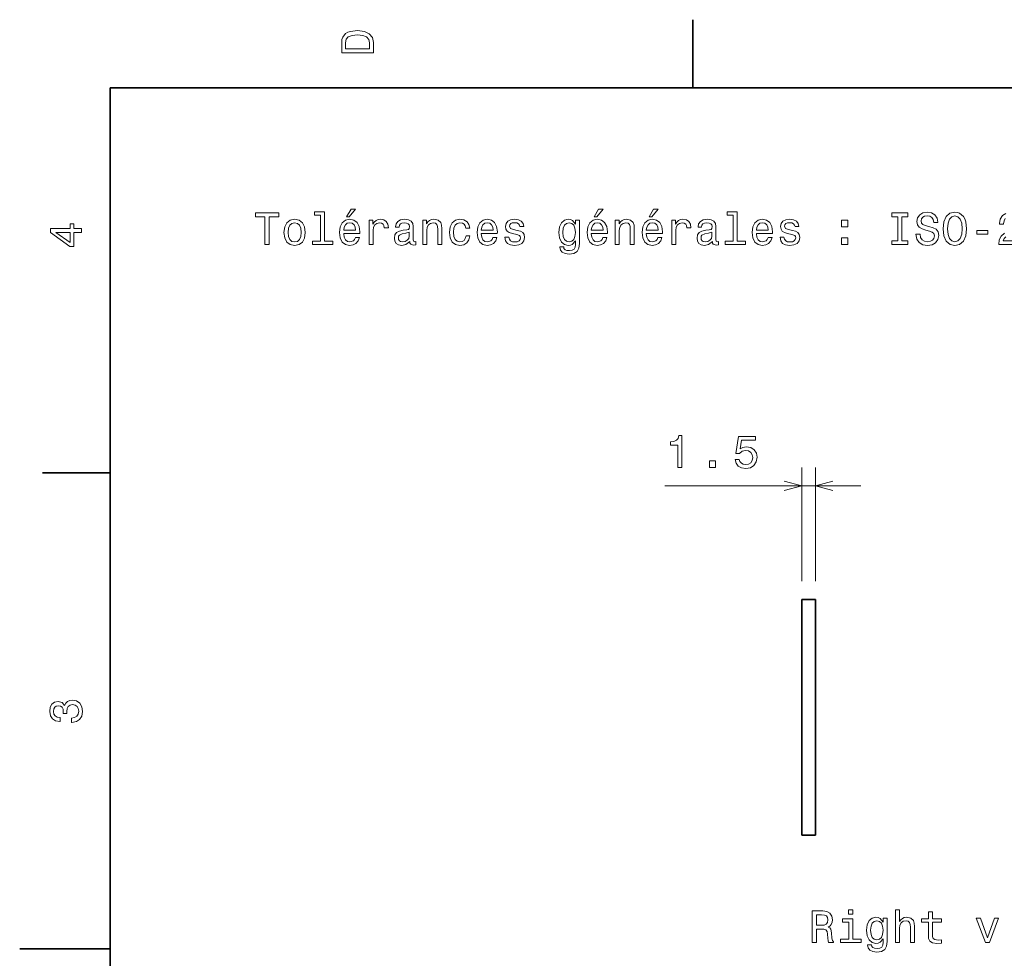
# Model space of a CAD drawing. Extents: x 0 to 297, y 0 to 210.
# Tile 2 of 7: x 0 to 109, y 104 to 208. Entities that reach past the tile are written whole.
import ezdxf

# ---------------------------------------------------------------- set-up
doc = ezdxf.new("R2010")
doc.units = 0

msp = doc.modelspace()

# ---------------------------------------------------------------- linework, layer by layer
at = {"color": 7, "lineweight": 35, "ltscale": 0.1875}
for p, q in [((74.300003, 200), (74.300003, 207.5)), ((10, 157.5), (2.5, 157.5))]:
    msp.add_line(p, q, dxfattribs=at)
at = {"color": 7, "lineweight": 35}
for p, q in [((287, 200), (10, 200)), ((10, 200), (10, 10)), ((86.313667, 143.536667), (86.313667, 117.536667)), ((87.813667, 143.536667), (87.813667, 117.536667))]:
    msp.add_line(p, q, dxfattribs=at)
at = {"color": 7, "lineweight": 13, "ltscale": 0.313646}
for p, q in [((86.313667, 145.536667), (86.313667, 158.082489)), ((87.813667, 145.536667), (87.813667, 158.082489))]:
    msp.add_line(p, q, dxfattribs=at)
at = {"color": 7, "lineweight": 13}
msp.add_line((71.202896, 156.082489), (92.813667, 156.082489), dxfattribs=at)
at = {"color": 7, "lineweight": 35, "ltscale": 0.0375}
for p, q in [((87.813667, 143.536667), (86.313667, 143.536667)), ((87.813667, 117.536667), (86.313667, 117.536667))]:
    msp.add_line(p, q, dxfattribs=at)
at = {"color": 7, "lineweight": 35, "ltscale": 0.25}
msp.add_line((10, 105), (0, 105), dxfattribs=at)
at = {"color": 7, "lineweight": 13}
for points in [[(35.533215, 204.994965), (35.533215, 203.829971), (39.033215, 203.829971), (39.033215, 204.994965), (38.922264, 205.544678), (38.584366, 205.953171), (38.034657, 206.205338), (37.283215, 206.296112), (36.516644, 206.215424), (36.21405, 206.114563), (35.971977, 205.973343), (35.644165, 205.56485), (35.563473, 205.297562)], [(35.951801, 204.959656), (36.027451, 205.342941), (36.259438, 205.605194), (36.672985, 205.761536), (37.283215, 205.811966), (37.873272, 205.756485), (38.286816, 205.600143), (38.533936, 205.332855), (38.614628, 204.959656), (38.614628, 204.298996), (35.951801, 204.298996)], [(27.069225, 182.680038), (27.533203, 182.680038), (27.533203, 185.756409), (28.592281, 185.756409), (28.592281, 186.180038), (26.005106, 186.180038), (26.005106, 185.756409), (27.069225, 185.756409)], [(33.211876, 185.927872), (33.211876, 183.053238), (32.299053, 183.053238), (32.299053, 182.680038), (34.563461, 182.680038), (34.563461, 183.053238), (33.655682, 183.053238), (33.655682, 186.301071), (32.515911, 186.301071), (32.515911, 185.927872)], [(36.061302, 185.756409), (36.358852, 185.756409), (37.05986, 186.613754), (36.565624, 186.613754)], [(63.385506, 185.756409), (63.683056, 185.756409), (64.384064, 186.613754), (63.889828, 186.613754)], [(69.45755, 185.756409), (69.755096, 185.756409), (70.456108, 186.613754), (69.961868, 186.613754)], [(78.752213, 185.927872), (78.752213, 183.053238), (77.839394, 183.053238), (77.839394, 182.680038), (80.103806, 182.680038), (80.103806, 183.053238), (79.196022, 183.053238), (79.196022, 186.301071), (78.056252, 186.301071), (78.056252, 185.927872)], [(96.897751, 183.103668), (96.252213, 183.103668), (96.252213, 182.680038), (98.007256, 182.680038), (98.007256, 183.103668), (97.361725, 183.103668), (97.361725, 185.756409), (98.007256, 185.756409), (98.007256, 186.180038), (96.252213, 186.180038), (96.252213, 185.756409), (96.897751, 185.756409)], [(99.368935, 183.83493), (98.909996, 183.83493), (99.010864, 183.300354), (99.263023, 182.906982), (99.651352, 182.669952), (100.17585, 182.584213), (100.695305, 182.664902), (101.083633, 182.88681), (101.33075, 183.234787), (101.421524, 183.693726), (101.345879, 184.107269), (101.134064, 184.374557), (100.791122, 184.551071), (100.332191, 184.682205), (99.93882, 184.778015), (99.68161, 184.888977), (99.535362, 185.050354), (99.489967, 185.302521), (99.535362, 185.529465), (99.666481, 185.700928), (99.86821, 185.816925), (100.145592, 185.857269), (100.428009, 185.806839), (100.64991, 185.67067), (100.796165, 185.443726), (100.866768, 185.136093), (101.325706, 185.136093), (101.325706, 185.146179), (101.24501, 185.620239), (101.00798, 185.973267), (100.634781, 186.195175), (100.130463, 186.270813), (99.676567, 186.195175), (99.32354, 185.983353), (99.096596, 185.655548), (99.015907, 185.231918), (99.081467, 184.853668), (99.273109, 184.596466), (99.575706, 184.424988), (99.98925, 184.293869), (100.397751, 184.177872), (100.705391, 184.066925), (100.891991, 183.905548), (100.95755, 183.643295), (100.897034, 183.376007), (100.740692, 183.174271), (100.503662, 183.048187), (100.196022, 183.007843), (99.853081, 183.063324), (99.590836, 183.224701), (99.424408, 183.486954)], [(101.905678, 184.430038), (101.99646, 183.643295), (102.258705, 183.063324), (102.667206, 182.705261), (103.20179, 182.584213), (103.731331, 182.705261), (104.144875, 183.063324), (104.402077, 183.643295), (104.497894, 184.430038), (104.402077, 185.211746), (104.291122, 185.529465), (104.144875, 185.791718), (103.731331, 186.14978), (103.479164, 186.240555), (103.20179, 186.275864), (102.662163, 186.14978), (102.253662, 185.796753), (101.99646, 185.216782)], [(102.389832, 184.430038), (102.445305, 185.040268), (102.611732, 185.48912), (102.868935, 185.761444), (103.20179, 185.857269), (103.529594, 185.761444), (103.786804, 185.48407), (103.953232, 185.035233), (104.013748, 184.430038), (103.953232, 183.819809), (103.786804, 183.370956), (103.529594, 183.098633), (103.20179, 183.007843), (102.868935, 183.098633), (102.611732, 183.370956), (102.445305, 183.814758)], [(6.833213, 184.02739), (6.833213, 184.481277), (5.965778, 184.481277), (5.965778, 184.98056), (5.56232, 184.98056), (5.56232, 184.481277), (3.408862, 184.481277), (3.408862, 184.022339), (5.521974, 182.489197), (5.965778, 182.489197), (5.965778, 184.02739)], [(29.162167, 184.031616), (29.242857, 183.416351), (29.474846, 182.962463), (29.843002, 182.680038), (30.337238, 182.584213), (30.826431, 182.680038), (31.194586, 182.957413), (31.426575, 183.411301), (31.51231, 184.031616), (31.426575, 184.646896), (31.194586, 185.105835), (30.826431, 185.383209), (30.337238, 185.48407), (29.843002, 185.383209), (29.474846, 185.100784), (29.242857, 184.646896)], [(29.616056, 184.036667), (29.661446, 184.490555), (29.802656, 184.818359), (30.029602, 185.020096), (30.337238, 185.090698), (30.639832, 185.020096), (30.866777, 184.82341), (31.007988, 184.490555), (31.058418, 184.036667), (31.007988, 183.577728), (30.866777, 183.244873), (30.639832, 183.043152), (30.337238, 182.977585), (30.029602, 183.043152), (29.802656, 183.244873), (29.661446, 183.577728)], [(35.753662, 183.905548), (37.528881, 183.905548), (37.533924, 184.11232), (37.453232, 184.692291), (37.231331, 185.126007), (36.878304, 185.388245), (36.409283, 185.48407), (35.950352, 185.383209), (35.597324, 185.100784), (35.37038, 184.641861), (35.289688, 184.036667), (35.365337, 183.416351), (35.592281, 182.962463), (35.940262, 182.680038), (36.394154, 182.584213), (36.787525, 182.64978), (37.110291, 182.821243), (37.347324, 183.093582), (37.48349, 183.456696), (37.044731, 183.456696), (36.953953, 183.254959), (36.82283, 183.103668), (36.449631, 182.982635), (36.162167, 183.038101), (35.945305, 183.214615), (35.804096, 183.50209), (35.753662, 183.890411)], [(35.753662, 184.278748), (35.809139, 184.626724), (35.945305, 184.883926), (36.152081, 185.040268), (36.424416, 185.095749), (36.691704, 185.040268), (36.898476, 184.883926), (37.024559, 184.626724), (37.069946, 184.278748)], [(38.567787, 182.680038), (39.011589, 182.680038), (39.011589, 184.228302), (39.056976, 184.601501), (39.193146, 184.868805), (39.415047, 185.030182), (39.712597, 185.085663), (39.934502, 185.050354), (40.100925, 184.949493), (40.20179, 184.778015), (40.237095, 184.546036), (40.685944, 184.546036), (40.625423, 184.954529), (40.458996, 185.24704), (40.181618, 185.423553), (39.803375, 185.48407), (39.546173, 185.443726), (39.324268, 185.342865), (39.127583, 185.171387), (38.971245, 184.939407), (38.971245, 185.388245), (38.567787, 185.388245)], [(43.046173, 183.033066), (43.046173, 183.017929), (43.071388, 182.846466), (43.147034, 182.725433), (43.46476, 182.629608), (43.711876, 182.669952), (43.711876, 183.012894), (43.605972, 182.997757), (43.46476, 183.063324), (43.439545, 183.26506), (43.439545, 184.667068), (43.379025, 185.025146), (43.202515, 185.277298), (42.894875, 185.428604), (42.461159, 185.48407), (42.037529, 185.423553), (41.724846, 185.25209), (41.52816, 184.984787), (41.462601, 184.631775), (41.462601, 184.601501), (41.861015, 184.601501), (41.896317, 184.813324), (42.007267, 184.964615), (42.188824, 185.055405), (42.44603, 185.090698), (42.693146, 185.065491), (42.869659, 184.989838), (42.975567, 184.858719), (43.010872, 184.677155), (42.990696, 184.465347), (42.910004, 184.359436), (42.708275, 184.309006), (42.330032, 184.268661), (41.896317, 184.177872), (41.58868, 184.016495), (41.407124, 183.764328), (41.351646, 183.391129), (41.402081, 183.058273), (41.558418, 182.811157), (41.810581, 182.654816), (42.158562, 182.59935), (42.627586, 182.705261)], [(44.473404, 182.680038), (44.91721, 182.680038), (44.91721, 184.243439), (44.962601, 184.601501), (45.108852, 184.863754), (45.335796, 185.025146), (45.63839, 185.085663), (45.880466, 185.035233), (46.031761, 184.899063), (46.10741, 184.672119), (46.132629, 184.369522), (46.132629, 182.680038), (46.576431, 182.680038), (46.576431, 184.460297), (46.556259, 184.818359), (46.465481, 185.115921), (46.167931, 185.388245), (45.703953, 185.48407), (45.446747, 185.448776), (45.229889, 185.352951), (45.043289, 185.191559), (44.897034, 184.974701), (44.897034, 185.388245), (44.473404, 185.388245)], [(49.234215, 184.490555), (49.672974, 184.490555), (49.582195, 184.894012), (49.365337, 185.211746), (49.027443, 185.408432), (48.58868, 185.48407), (48.10453, 185.383209), (47.736374, 185.100784), (47.504387, 184.641861), (47.423695, 184.026581), (47.499344, 183.416351), (47.726288, 182.962463), (48.084358, 182.680038), (48.573551, 182.584213), (49.007271, 182.659866), (49.345165, 182.871674), (49.577152, 183.204529), (49.678017, 183.648331), (49.254387, 183.648331), (49.178738, 183.365921), (49.037529, 183.154099), (48.8358, 183.02298), (48.58868, 182.982635), (48.281044, 183.048187), (48.059143, 183.249924), (47.922974, 183.577728), (47.877586, 184.041718), (47.922974, 184.495605), (48.064186, 184.82341), (48.29113, 185.025146), (48.58868, 185.095749), (48.850929, 185.050354), (49.047615, 184.934357), (49.178738, 184.742722)], [(50.933781, 183.905548), (52.708996, 183.905548), (52.714039, 184.11232), (52.633347, 184.692291), (52.411446, 185.126007), (52.058418, 185.388245), (51.589401, 185.48407), (51.130466, 185.383209), (50.777443, 185.100784), (50.550495, 184.641861), (50.469803, 184.036667), (50.545452, 183.416351), (50.772396, 182.962463), (51.12038, 182.680038), (51.574272, 182.584213), (51.967644, 182.64978), (52.290409, 182.821243), (52.527443, 183.093582), (52.663605, 183.456696), (52.224846, 183.456696), (52.134068, 183.254959), (52.002945, 183.103668), (51.629745, 182.982635), (51.342281, 183.038101), (51.125423, 183.214615), (50.984215, 183.50209), (50.933781, 183.890411)], [(50.933781, 184.278748), (50.989258, 184.626724), (51.125423, 184.883926), (51.332195, 185.040268), (51.60453, 185.095749), (51.871819, 185.040268), (52.07859, 184.883926), (52.204674, 184.626724), (52.250061, 184.278748)], [(54.907845, 184.258575), (54.479168, 184.359436), (54.161446, 184.475433), (54.055538, 184.712463), (54.085796, 184.878891), (54.191704, 184.999924), (54.363174, 185.075577), (54.610291, 185.105835), (54.847324, 185.075577), (55.033924, 184.984787), (55.154961, 184.848633), (55.205391, 184.667068), (55.639111, 184.667068), (55.639111, 184.677155), (55.563461, 185.004959), (55.356689, 185.262177), (55.033924, 185.423553), (54.610291, 185.48407), (54.181618, 185.423553), (53.868938, 185.257126), (53.672253, 185.01001), (53.611732, 184.697327), (53.65712, 184.39473), (53.798332, 184.182922), (54.030319, 184.031616), (54.368217, 183.92572), (54.862453, 183.804672), (55.165047, 183.678604), (55.245739, 183.577728), (55.276001, 183.426437), (55.23061, 183.239838), (55.109573, 183.098633), (54.912888, 183.007843), (54.650639, 182.977585), (54.37326, 183.007843), (54.171532, 183.113754), (54.035362, 183.285233), (53.979889, 183.522263), (53.551216, 183.522263), (53.621819, 183.118805), (53.82859, 182.826294), (54.156403, 182.64978), (54.610291, 182.584213), (55.084358, 182.64978), (55.432339, 182.826294), (55.644154, 183.108719), (55.719803, 183.476868), (55.66433, 183.794586), (55.507988, 184.011444), (55.250782, 184.152664)], [(61.761589, 182.801071), (61.761589, 185.388245), (61.337955, 185.388245), (61.337955, 184.949493), (60.989975, 185.3479), (60.778156, 185.448776), (60.541126, 185.48407), (60.112453, 185.383209), (59.779598, 185.100784), (59.56274, 184.646896), (59.487091, 184.036667), (59.56274, 183.421387), (59.779598, 182.967499), (60.112453, 182.680038), (60.541126, 182.584213), (60.783199, 182.619522), (60.984932, 182.710297), (61.337955, 183.093582), (61.337955, 182.710297), (61.297611, 182.4077), (61.186661, 182.190842), (60.974842, 182.064758), (60.65712, 182.019379), (60.379742, 182.049637), (60.183056, 182.12529), (60.067062, 182.256409), (60.031761, 182.432922), (59.603085, 182.432922), (59.603085, 182.41275), (59.668648, 182.089981), (59.870377, 181.8479), (60.193142, 181.691559), (60.631905, 181.636093), (61.156399, 181.711746), (61.504383, 181.923553), (61.701069, 182.291718)], [(59.946026, 184.036667), (59.991413, 184.485519), (60.127583, 184.818359), (60.339397, 185.015045), (60.621819, 185.085663), (60.919369, 185.015045), (61.14127, 184.818359), (61.277439, 184.485519), (61.327869, 184.036667), (61.277439, 183.577728), (61.14127, 183.249924), (60.919369, 183.048187), (60.621819, 182.982635), (60.339397, 183.048187), (60.127583, 183.249924), (59.991413, 183.582779)], [(63.077869, 183.905548), (64.853088, 183.905548), (64.858124, 184.11232), (64.777435, 184.692291), (64.555534, 185.126007), (64.202507, 185.388245), (63.73349, 185.48407), (63.274555, 185.383209), (62.921528, 185.100784), (62.694584, 184.641861), (62.613892, 184.036667), (62.689541, 183.416351), (62.916485, 182.962463), (63.264469, 182.680038), (63.718357, 182.584213), (64.111732, 182.64978), (64.434494, 182.821243), (64.671524, 183.093582), (64.807693, 183.456696), (64.368935, 183.456696), (64.278152, 183.254959), (64.147034, 183.103668), (63.773834, 182.982635), (63.48637, 183.038101), (63.269512, 183.214615), (63.1283, 183.50209), (63.077869, 183.890411)], [(63.077869, 184.278748), (63.133343, 184.626724), (63.269512, 184.883926), (63.476284, 185.040268), (63.748619, 185.095749), (64.015915, 185.040268), (64.222687, 184.883926), (64.348763, 184.626724), (64.39415, 184.278748)], [(65.725563, 182.680038), (66.169365, 182.680038), (66.169365, 184.243439), (66.214752, 184.601501), (66.361008, 184.863754), (66.587952, 185.025146), (66.890549, 185.085663), (67.132622, 185.035233), (67.28392, 184.899063), (67.359573, 184.672119), (67.384781, 184.369522), (67.384781, 182.680038), (67.82859, 182.680038), (67.82859, 184.460297), (67.808411, 184.818359), (67.717636, 185.115921), (67.42009, 185.388245), (66.956116, 185.48407), (66.698906, 185.448776), (66.482048, 185.352951), (66.295448, 185.191559), (66.149193, 184.974701), (66.149193, 185.388245), (65.725563, 185.388245)], [(69.149918, 183.905548), (70.925125, 183.905548), (70.930176, 184.11232), (70.84948, 184.692291), (70.627579, 185.126007), (70.274551, 185.388245), (69.805534, 185.48407), (69.346603, 185.383209), (68.993576, 185.100784), (68.766632, 184.641861), (68.685936, 184.036667), (68.761581, 183.416351), (68.988525, 182.962463), (69.336517, 182.680038), (69.790405, 182.584213), (70.183777, 182.64978), (70.506546, 182.821243), (70.743576, 183.093582), (70.879745, 183.456696), (70.440979, 183.456696), (70.350204, 183.254959), (70.219078, 183.103668), (69.845879, 182.982635), (69.558411, 183.038101), (69.341553, 183.214615), (69.200348, 183.50209), (69.149918, 183.890411)], [(69.149918, 184.278748), (69.205383, 184.626724), (69.341553, 184.883926), (69.548325, 185.040268), (69.820663, 185.095749), (70.087952, 185.040268), (70.294724, 184.883926), (70.420807, 184.626724), (70.466194, 184.278748)], [(71.964035, 182.680038), (72.407837, 182.680038), (72.407837, 184.228302), (72.453232, 184.601501), (72.589394, 184.868805), (72.811295, 185.030182), (73.108841, 185.085663), (73.33075, 185.050354), (73.497177, 184.949493), (73.598038, 184.778015), (73.633347, 184.546036), (74.082184, 184.546036), (74.021667, 184.954529), (73.85524, 185.24704), (73.577866, 185.423553), (73.199623, 185.48407), (72.942421, 185.443726), (72.72052, 185.342865), (72.523834, 185.171387), (72.367493, 184.939407), (72.367493, 185.388245), (71.964035, 185.388245)], [(76.442413, 183.033066), (76.442413, 183.017929), (76.467636, 182.846466), (76.543282, 182.725433), (76.861008, 182.629608), (77.108124, 182.669952), (77.108124, 183.012894), (77.002213, 182.997757), (76.861008, 183.063324), (76.835785, 183.26506), (76.835785, 184.667068), (76.775269, 185.025146), (76.598755, 185.277298), (76.291122, 185.428604), (75.857407, 185.48407), (75.433777, 185.423553), (75.121094, 185.25209), (74.924408, 184.984787), (74.858841, 184.631775), (74.858841, 184.601501), (75.257263, 184.601501), (75.292564, 184.813324), (75.403519, 184.964615), (75.585068, 185.055405), (75.84227, 185.090698), (76.089394, 185.065491), (76.265907, 184.989838), (76.371811, 184.858719), (76.40712, 184.677155), (76.386948, 184.465347), (76.306252, 184.359436), (76.104523, 184.309006), (75.72628, 184.268661), (75.292564, 184.177872), (74.984924, 184.016495), (74.803375, 183.764328), (74.747894, 183.391129), (74.798325, 183.058273), (74.954666, 182.811157), (75.206833, 182.654816), (75.55481, 182.59935), (76.023834, 182.705261)], [(81.294006, 183.905548), (83.069214, 183.905548), (83.074265, 184.11232), (82.993568, 184.692291), (82.771667, 185.126007), (82.41864, 185.388245), (81.949623, 185.48407), (81.490692, 185.383209), (81.137665, 185.100784), (80.910721, 184.641861), (80.830025, 184.036667), (80.90567, 183.416351), (81.132614, 182.962463), (81.480606, 182.680038), (81.934494, 182.584213), (82.327866, 182.64978), (82.650635, 182.821243), (82.887665, 183.093582), (83.023834, 183.456696), (82.585068, 183.456696), (82.494293, 183.254959), (82.363167, 183.103668), (81.989967, 182.982635), (81.702499, 183.038101), (81.485641, 183.214615), (81.344437, 183.50209), (81.294006, 183.890411)], [(81.294006, 184.278748), (81.349472, 184.626724), (81.485641, 184.883926), (81.692413, 185.040268), (81.964752, 185.095749), (82.23204, 185.040268), (82.438812, 184.883926), (82.564896, 184.626724), (82.610283, 184.278748)], [(85.268066, 184.258575), (84.839386, 184.359436), (84.521667, 184.475433), (84.415756, 184.712463), (84.446014, 184.878891), (84.551926, 184.999924), (84.723396, 185.075577), (84.970512, 185.105835), (85.20755, 185.075577), (85.39415, 184.984787), (85.515182, 184.848633), (85.565613, 184.667068), (85.999329, 184.667068), (85.999329, 184.677155), (85.923683, 185.004959), (85.716911, 185.262177), (85.39415, 185.423553), (84.970512, 185.48407), (84.54184, 185.423553), (84.229156, 185.257126), (84.032471, 185.01001), (83.971954, 184.697327), (84.017349, 184.39473), (84.158554, 184.182922), (84.390541, 184.031616), (84.728439, 183.92572), (85.222672, 183.804672), (85.525269, 183.678604), (85.605957, 183.577728), (85.636215, 183.426437), (85.590836, 183.239838), (85.469795, 183.098633), (85.273109, 183.007843), (85.010864, 182.977585), (84.733482, 183.007843), (84.531754, 183.113754), (84.395584, 183.285233), (84.340111, 183.522263), (83.911438, 183.522263), (83.98204, 183.118805), (84.188812, 182.826294), (84.516624, 182.64978), (84.970512, 182.584213), (85.44458, 182.64978), (85.792557, 182.826294), (86.004379, 183.108719), (86.080025, 183.476868), (86.024551, 183.794586), (85.86821, 184.011444), (85.611008, 184.152664)], [(90.709709, 184.63681), (91.40567, 184.63681), (91.40567, 185.388245), (90.709709, 185.388245)], [(5.56232, 182.912827), (3.993876, 184.02739), (5.56232, 184.02739)], [(42.995739, 183.628159), (42.935219, 183.365921), (42.773838, 183.164185), (42.531761, 183.033066), (42.234215, 182.987671), (42.042572, 183.012894), (41.906403, 183.093582), (41.820667, 183.234787), (41.795452, 183.431473), (41.815624, 183.607986), (41.896317, 183.73407), (42.219082, 183.87529), (42.627586, 183.935806), (42.995739, 184.056839)], [(76.391983, 183.628159), (76.331467, 183.365921), (76.17009, 183.164185), (75.928009, 183.033066), (75.630463, 182.987671), (75.438812, 183.012894), (75.30265, 183.093582), (75.216919, 183.234787), (75.191696, 183.431473), (75.211868, 183.607986), (75.292564, 183.73407), (75.615326, 183.87529), (76.023834, 183.935806), (76.391983, 184.056839)], [(105.627586, 183.83493), (106.848045, 183.83493), (106.848045, 184.233353), (105.627586, 184.233353)], [(90.709709, 182.680038), (91.40567, 182.680038), (91.40567, 183.431473), (90.709709, 183.431473)], [(72.630135, 158.082489), (73.089066, 158.082489), (73.089066, 161.607697), (72.746124, 161.607697), (72.65535, 161.300064), (72.473793, 161.093292), (72.196411, 160.97226), (71.813126, 160.931915), (71.813126, 160.573853), (72.630135, 160.573853)], [(78.942238, 158.995316), (79.053185, 158.581772), (79.300308, 158.259003), (79.663414, 158.057281), (80.127396, 157.981628), (80.636757, 158.072403), (81.035172, 158.319519), (81.287338, 158.712891), (81.383156, 159.217224), (81.297424, 159.686234), (81.055344, 160.054382), (80.677109, 160.291428), (80.187912, 160.377167), (79.809669, 160.316635), (79.517166, 160.150208), (79.658371, 161.093292), (81.191513, 161.093292), (81.191513, 161.506836), (79.32048, 161.506836), (79.043098, 159.65094), (79.446556, 159.65094), (79.739067, 159.88797), (80.112267, 159.973694), (80.435028, 159.918228), (80.682152, 159.756836), (80.838486, 159.50972), (80.893967, 159.192001), (80.838486, 158.874268), (80.677109, 158.627167), (80.429985, 158.470825), (80.112267, 158.415344), (79.844971, 158.450653), (79.638199, 158.566635), (79.4869, 158.748199), (79.411255, 158.995316)], [(76.108948, 158.082489), (76.804916, 158.082489), (76.804916, 158.833923), (76.108948, 158.833923)], [(5.73379, 129.979111), (5.769093, 129.979111), (6.253242, 130.059799), (6.616354, 130.296829), (6.848343, 130.670029), (6.934078, 131.164276), (6.848343, 131.688766), (6.626441, 132.082138), (6.273415, 132.334305), (5.819525, 132.425079), (5.521974, 132.384735), (5.279899, 132.273788), (5.0933, 132.092224), (4.957133, 131.850143), (4.684798, 132.177963), (4.251081, 132.293961), (3.857709, 132.218307), (3.560158, 132.00145), (3.373559, 131.648422), (3.307997, 131.164276), (3.388689, 130.710388), (3.610591, 130.362396), (3.963617, 130.135452), (4.432637, 130.059799), (4.46794, 130.059799), (4.46794, 130.508652), (4.145173, 130.548996), (3.913184, 130.680115), (3.771974, 130.891937), (3.721542, 131.189484), (3.761888, 131.451736), (3.867795, 131.643372), (4.039265, 131.759369), (4.271254, 131.804764), (4.518372, 131.759369), (4.684798, 131.638336), (4.785663, 131.426514), (4.815922, 131.139053), (4.810879, 130.942368), (5.209294, 130.942368), (5.199208, 131.189484), (5.244596, 131.507217), (5.365634, 131.744247), (5.56232, 131.885452), (5.819525, 131.935883), (6.112032, 131.880417), (6.328891, 131.734161), (6.465058, 131.502167), (6.510447, 131.194534), (6.460014, 130.876801), (6.308718, 130.644821), (6.066643, 130.498566), (5.73379, 130.443085)], [(87.457039, 105.680038), (87.926056, 105.680038), (87.926056, 107.157707), (88.405167, 107.157707), (88.758194, 107.142578), (88.980095, 107.071968), (89.101128, 106.90554), (89.151566, 106.607994), (89.176781, 106.154099), (89.207039, 105.856552), (89.267555, 105.680038), (89.797096, 105.680038), (89.797096, 105.775856), (89.681099, 105.917068), (89.640755, 106.179321), (89.605453, 106.744156), (89.519722, 107.16275), (89.403725, 107.293869), (89.222168, 107.389694), (89.423897, 107.51577), (89.565109, 107.692284), (89.655884, 107.914185), (89.686142, 108.18148), (89.61554, 108.60511), (89.413811, 108.922836), (89.080956, 109.114479), (88.627068, 109.180038), (87.457039, 109.180038)], [(88.495941, 108.751366), (88.803581, 108.721107), (89.020439, 108.625282), (89.156609, 108.448769), (89.201996, 108.171394), (89.151566, 107.878883), (89.015396, 107.70237), (88.783409, 107.611595), (88.465683, 107.58638), (87.926056, 107.58638), (87.926056, 108.751366)], [(91.945511, 109.301079), (91.476494, 109.301079), (91.476494, 108.796753), (91.945511, 108.796753)], [(96.645798, 105.680038), (97.089607, 105.680038), (97.089607, 107.243439), (97.134995, 107.601509), (97.28125, 107.863754), (97.508194, 108.025139), (97.810783, 108.085655), (98.052856, 108.035225), (98.204155, 107.899055), (98.279808, 107.672112), (98.305023, 107.369522), (98.305023, 105.680038), (98.748825, 105.680038), (98.748825, 107.460297), (98.728653, 107.818367), (98.637878, 108.115921), (98.340324, 108.388252), (97.87635, 108.48407), (97.624184, 108.448769), (97.407326, 108.352951), (97.225769, 108.201653), (97.089607, 107.994881), (97.089607, 109.301079), (96.645798, 109.301079)], [(100.276924, 107.919235), (100.276924, 106.562607), (100.307182, 106.12384), (100.448395, 105.821251), (100.730812, 105.644737), (101.209923, 105.584221), (101.734421, 105.609436), (101.734421, 105.992722), (101.351135, 105.962456), (101.003151, 106.002808), (100.816551, 106.128883), (100.735855, 106.340698), (100.720726, 106.638252), (100.720726, 107.919235), (101.734421, 107.919235), (101.734421, 108.29747), (100.720726, 108.29747), (100.720726, 109.089264), (100.276924, 109.089264), (100.276924, 108.29747), (99.510353, 108.29747), (99.510353, 107.919235)], [(91.930382, 106.053238), (91.930382, 108.29747), (90.790611, 108.29747), (90.790611, 107.919235), (91.48658, 107.919235), (91.48658, 106.053238), (90.578796, 106.053238), (90.578796, 105.680038), (92.848251, 105.680038), (92.848251, 106.053238)], [(95.71785, 105.801079), (95.71785, 108.388252), (95.294212, 108.388252), (95.294212, 107.949493), (94.946236, 108.347908), (94.734421, 108.448769), (94.497383, 108.48407), (94.06871, 108.383209), (93.735855, 108.100784), (93.518997, 107.646896), (93.443352, 107.036667), (93.518997, 106.421394), (93.735855, 105.967499), (94.06871, 105.680038), (94.497383, 105.584221), (94.739456, 105.619522), (94.941193, 105.710297), (95.294212, 106.093582), (95.294212, 105.710297), (95.253868, 105.407707), (95.142921, 105.190842), (94.931107, 105.064766), (94.61338, 105.019379), (94.335999, 105.049637), (94.139313, 105.125282), (94.023323, 105.256409), (93.988022, 105.432922), (93.559341, 105.432922), (93.559341, 105.41275), (93.624908, 105.089981), (93.826637, 104.847908), (94.149399, 104.691566), (94.588165, 104.636093), (95.112656, 104.711739), (95.46064, 104.923553), (95.657326, 105.29171)], [(93.902283, 107.036667), (93.94767, 107.485512), (94.083839, 107.818367), (94.295654, 108.015053), (94.578079, 108.085655), (94.875626, 108.015053), (95.097527, 107.818367), (95.233696, 107.485512), (95.284126, 107.036667), (95.233696, 106.577736), (95.097527, 106.249924), (94.875626, 106.048195), (94.578079, 105.982635), (94.295654, 106.048195), (94.083839, 106.249924), (93.94767, 106.582779)], [(106.565826, 105.680038), (107.034851, 105.680038), (108.023323, 108.388252), (107.564392, 108.388252), (106.802856, 106.204536), (106.026199, 108.388252), (105.562225, 108.388252)]]:
    msp.add_lwpolyline(points, close=True, dxfattribs=at)
for points in [[(108.80986, 186.119522), (108.441711, 185.882492), (108.204674, 185.504242), (108.123985, 185.004959), (108.123985, 184.934357), (108.582916, 184.934357), (108.582916, 184.974701), (108.628304, 185.317642), (108.764473, 185.569809)], [(108.663612, 183.940842), (108.315628, 183.607986), (108.108856, 183.204529), (108.043289, 182.695175), (108.043289, 182.680038), (110.448914, 182.680038)], [(110.448914, 183.113754), (108.547615, 183.113754), (108.653526, 183.350784), (108.835083, 183.54747)], [(84.381813, 155.56485), (86.313667, 156.082489), (84.381813, 156.600128)], [(89.745522, 156.600128), (87.813667, 156.082489), (89.745522, 155.56485)]]:
    msp.add_lwpolyline(points, dxfattribs=at)

doc.saveas('drawing.dxf')
